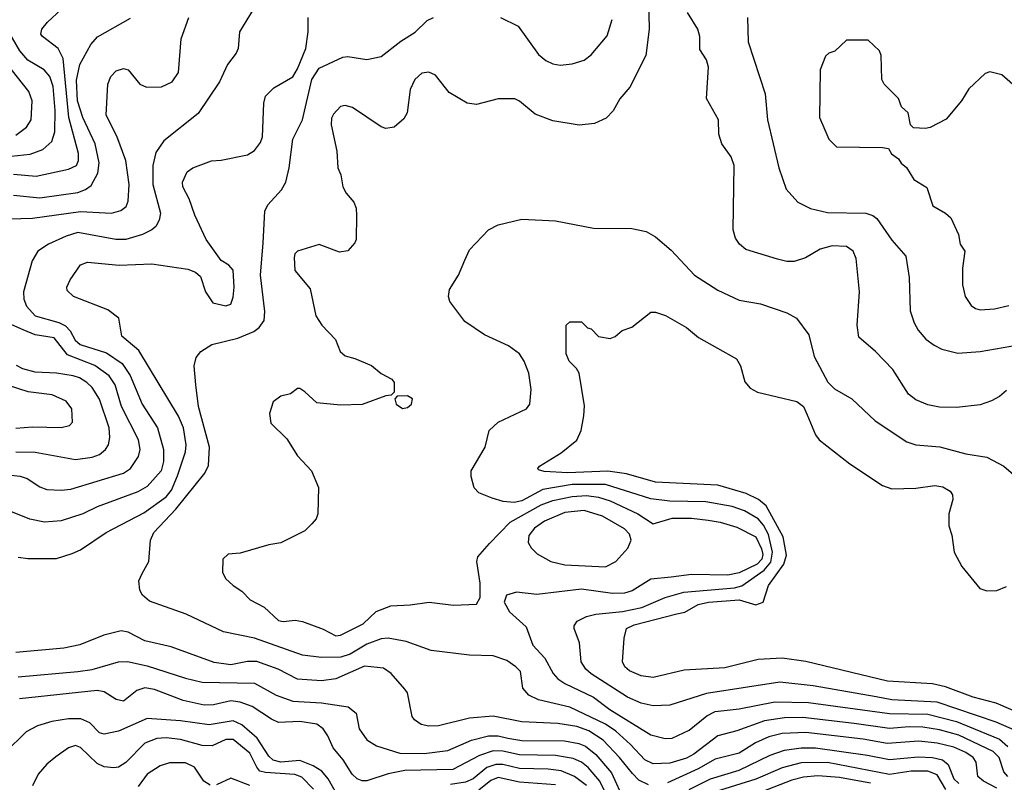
# Model space of a CAD drawing. Extents: x 997026 to 1115308, y 536381 to 619039.
# Tile 217 of 256: x 1044111 to 1048236, y 565661 to 568855. Entities that reach past the tile are written whole.
import ezdxf

# ---------------------------------------------------------------- set-up
doc = ezdxf.new("R2010")
doc.units = 0

msp = doc.modelspace()

# ---------------------------------------------------------------- linework, layer by layer
at = {"layer": '0CON20XD'}
for points in [[(1046743.8, 569005), (1046748, 568815), (1046733.8, 568705), (1046667, 568573), (1046625, 568523.3), (1046597.3, 568472.7), (1046567.3, 568442.7), (1046519.2, 568420.8), (1046455, 568413.1), (1046345, 568431.9), (1046269.7, 568459.7), (1046205, 568513.8), (1046185, 568523.8), (1046115, 568523.8), (1046025, 568500), (1045985.9, 568505.9), (1045909.7, 568549.7), (1045852.1, 568622.1), (1045825, 568635.8), (1045795, 568631.2), (1045765.9, 568604.1), (1045747.3, 568562.7), (1045733.8, 568465), (1045719.5, 568440.5), (1045680, 568405), (1045645, 568400), (1045625, 568406.2), (1045505, 568488), (1045475, 568496.2), (1045455, 568491.2), (1045425, 568460), (1045417, 568443), (1045415.8, 568415), (1045440, 568305), (1045444.2, 568235), (1045456, 568205), (1045464, 568155), (1045478.3, 568128.3), (1045511.2, 568091.2), (1045520, 568065), (1045521.2, 568035), (1045520, 567935), (1045515, 567920), (1045485, 567887.5), (1045450.7, 567880.7), (1045365, 567914), (1045275, 567886), (1045264, 567875), (1045260.5, 567859.5), (1045263.8, 567805), (1045327.5, 567727.5), (1045352, 567615), (1045376.2, 567575), (1045433.3, 567515), (1045453.3, 567465), (1045475, 567446.7), (1045515, 567436.2), (1045585, 567406.2), (1045625, 567373.3), (1045669.3, 567349.3), (1045680, 567335), (1045680, 567295), (1045667.5, 567282.5), (1045645, 567280), (1045545, 567243.8), (1045455, 567240), (1045355, 567250), (1045305, 567296.7), (1045285, 567310), (1045275, 567310), (1045245, 567287.5), (1045205, 567277.5), (1045172.5, 567255), (1045157.5, 567205), (1045162.5, 567165), (1045229.5, 567099.5), (1045275, 567028.8), (1045333.8, 566965), (1045363.3, 566895), (1045360, 566785), (1045353.3, 566765), (1045335, 566743.8), (1045305.7, 566714.3), (1045205, 566664), (1045155, 566656), (1045035, 566621.2), (1044984.1, 566615.9), (1044962.5, 566595), (1044960.7, 566540.7), (1044973.3, 566515), (1045004.4, 566484.4), (1045040.8, 566460.8), (1045076.7, 566425), (1045135, 566394), (1045195, 566338), (1045215, 566334.4), (1045265, 566340), (1045295, 566334.3), (1045382, 566302), (1045435, 566274.4), (1045455, 566276.7), (1045549.2, 566325), (1045604, 566376), (1045665, 566399.5), (1045746.4, 566403.6), (1045825.9, 566415.9), (1045927.7, 566402.3), (1046025, 566407.5), (1046040, 566435), (1046040, 566495), (1046026.2, 566585), (1046030, 566605), (1046079.1, 566660.9), (1046165, 566750), (1046295, 566822.7), (1046345, 566841), (1046425, 566857.6), (1046485, 566862.5), (1046535.7, 566855.7), (1046585, 566839.5), (1046700, 566785), (1046765, 566744), (1046845, 566766.8), (1046925, 566766.7), (1046995, 566758.8), (1047045, 566750.5), (1047115, 566728.9), (1047195, 566689.5), (1047218.6, 566638.6), (1047223.9, 566615), (1047220.2, 566595), (1047200.4, 566575), (1047125, 566537.8), (1047077.7, 566527.7), (1046925, 566530.6), (1046839.5, 566519.5), (1046755, 566512), (1046676.6, 566463.4), (1046645, 566452.9), (1046595, 566451.4), (1046465, 566469.5), (1046277, 566447), (1046192.4, 566457.6), (1046150, 566445), (1046140, 566415), (1046162.5, 566375), (1046232.2, 566312.2), (1046260.4, 566235), (1046310.7, 566180.7), (1046345.8, 566115.8), (1046365, 566093.5), (1046394.2, 566074.2), (1046515, 566017.3), (1046583.3, 565965), (1046755, 565859.1), (1046815, 565844.1), (1046844.7, 565845.3), (1046915, 565879.3), (1046990.2, 565939.8), (1047025, 565957.4), (1047125, 565969), (1047275, 565998.1), (1047415, 565995.5), (1047755, 565948.8), (1047915.6, 565945.6), (1048035, 565915.7), (1048215, 565840.8), (1048250.7, 565810.7)], [(1044085, 568207.7), (1044179.6, 568200.4), (1044315, 568229.3), (1044348.5, 568245), (1044357.2, 568265), (1044357.4, 568295), (1044316.7, 568445), (1044292.2, 568692.2), (1044271.8, 568735), (1044205.6, 568785), (1044200, 568795), (1044203.3, 568815), (1044226.7, 568845), (1044285, 568897.5)], [(1045092.5, 568905), (1045031.9, 568805), (1045025.6, 568735), (1045018.1, 568715), (1044981.9, 568668.1), (1044947.3, 568595), (1044857.9, 568462.1), (1044715, 568347.3), (1044681.7, 568298.3), (1044669, 568245), (1044668.7, 568165), (1044700.8, 568045), (1044695.4, 568015), (1044680.5, 567989.5), (1044665, 567974.5), (1044625.7, 567955), (1044555.9, 567934.1), (1044514.1, 567934.1), (1044355, 567963.9), (1044305, 567948.9), (1044231.4, 567915), (1044186.7, 567885), (1044163.6, 567845), (1044126.5, 567715), (1044127.8, 567685), (1044139.3, 567655), (1044175, 567614.7), (1044275, 567586.5), (1044302.8, 567572.8), (1044321.8, 567551.8), (1044343, 567513), (1044363.5, 567495), (1044475, 567459.6), (1044540.5, 567415), (1044573.2, 567365), (1044623.8, 567245), (1044687.4, 567145), (1044713.9, 567055), (1044712.7, 567005), (1044704.1, 566965), (1044645, 566900.3), (1044605, 566877.5), (1044435.7, 566815), (1044374.8, 566785.2)], [(1044015, 568019.6), (1044165, 568023.3), (1044365, 568051.3), (1044495, 568044.6), (1044535, 568055.5), (1044557, 568073), (1044565.4, 568095), (1044569.1, 568165), (1044556, 568265), (1044517.6, 568367.6), (1044473.6, 568455), (1044480.6, 568585), (1044492.3, 568617.7), (1044515, 568641.4), (1044545, 568651.4), (1044565.4, 568645.4), (1044614.6, 568584.6), (1044642.2, 568572.2), (1044705, 568574.5), (1044750, 568595), (1044776.2, 568633.8), (1044786.9, 568775), (1044818.9, 568865)], [(1044085, 568120.6), (1044195, 568108.8), (1044355, 568131.6), (1044386.5, 568143.5), (1044409.7, 568160.3), (1044438.4, 568211.6), (1044444.3, 568255), (1044427.6, 568335), (1044375.2, 568445), (1044353, 568515), (1044348.8, 568601.2), (1044362.7, 568667.3), (1044409.4, 568750.6), (1044436.3, 568783.7), (1044575, 568861.5)], [(1044105, 566603.1), (1044145, 566597.5), (1044265, 566598.5), (1044330.7, 566619.3), (1044365, 566634.5), (1044472.4, 566707.6), (1044630.8, 566789.2), (1044725, 566856.7), (1044746.6, 566885), (1044772.3, 566945), (1044804.8, 567045), (1044808.3, 567075), (1044797.3, 567145), (1044775.9, 567195), (1044609.3, 567469.3), (1044538.9, 567528.9), (1044525.7, 567605), (1044479.7, 567639.7), (1044336.3, 567696.3), (1044310.3, 567720.3), (1044308.8, 567735), (1044322, 567765), (1044365, 567828.8), (1044395, 567839.2), (1044527.4, 567827.4), (1044665, 567832.1), (1044815, 567810.8), (1044847, 567797), (1044868.8, 567778.8), (1044889.2, 567715), (1044919.7, 567669.7), (1044975, 567656.2), (1044995, 567663.3), (1045005, 567692.5), (1045009.2, 567735), (1045005, 567806.2), (1044987.4, 567827.4), (1044955, 567846.7), (1044892, 567935), (1044845, 568036.2), (1044821.1, 568105), (1044794.4, 568155), (1044792.9, 568175), (1044812.1, 568217.9), (1044836.7, 568235), (1044915, 568264.3), (1044955, 568266.9), (1045065, 568289.4), (1045095, 568307.5), (1045119.1, 568340.9), (1045127.8, 568365), (1045132.9, 568505), (1045140.8, 568535), (1045175, 568570), (1045255, 568616), (1045275, 568649.2), (1045309.5, 568735), (1045319.4, 568805), (1045320, 568865)], [(1048250.4, 565685), (1048234.4, 565704.4), (1048214.4, 565765), (1048189.7, 565789.7), (1048045, 565858.6), (1047965, 565880.5), (1047895, 565891.2), (1047836.8, 565893.2), (1047755, 565885.8), (1047607.4, 565907.4), (1047391.9, 565931.9), (1047315, 565931.1), (1047231.4, 565918.6), (1047115, 565876.7), (1047035, 565855.8), (1046935, 565778), (1046905, 565762), (1046835, 565740.4), (1046765, 565737.4), (1046729.1, 565755), (1046669.4, 565819.4), (1046608.1, 565875), (1046565, 565904.5), (1046415, 565975.7), (1046285, 566005.8), (1046243.3, 566025), (1046218.2, 566055), (1046208.2, 566125), (1046190, 566145), (1046151.3, 566171.3), (1046095, 566191.1), (1045995, 566193.6), (1045835, 566212.7), (1045730, 566250), (1045655, 566264.8), (1045625, 566261.1), (1045565, 566239.6), (1045495, 566196.8), (1045455.6, 566184.4), (1045375, 566182.9), (1045295, 566193.3), (1045095, 566264.8), (1044965, 566291.3), (1044808, 566365), (1044655, 566418.9), (1044625, 566444.2), (1044614.5, 566465), (1044610.5, 566505), (1044624.1, 566535.9), (1044652.4, 566585), (1044659, 566675), (1044672.3, 566707.7), (1044765, 566805.3), (1044886.9, 566955), (1044902.2, 566987.8), (1044905.3, 567065), (1044860.2, 567235), (1044848.5, 567325), (1044841.2, 567405), (1044850.1, 567439.9), (1044870, 567465), (1044915.9, 567494.1), (1045025, 567521.2), (1045091, 567549), (1045114.3, 567565.7), (1045134.6, 567595), (1045137.3, 567632.7), (1045119, 567785), (1045130.4, 567920.4), (1045137.2, 568052.8), (1045150.7, 568079.3), (1045208.2, 568141.8), (1045225.7, 568174.3), (1045240.2, 568235), (1045255.2, 568355), (1045295, 568435.7), (1045335.2, 568605), (1045365, 568651.9), (1045465, 568698.2), (1045485, 568700.3), (1045565, 568687.8), (1045625, 568700.4), (1045706.9, 568765), (1045767.4, 568802.6), (1045817.8, 568852.2), (1045845, 568864.4)], [(1046125, 568863.9), (1046198.6, 568828.6), (1046285, 568710), (1046315, 568684.5), (1046345, 568670), (1046375, 568664.6), (1046425, 568669.6), (1046475, 568686.2), (1046505, 568707.3), (1046572, 568788), (1046593.4, 568856.6)], [(1048245, 567301.9), (1048215, 567276.9), (1048182, 567258), (1048135, 567242.2), (1048035, 567230.5), (1047965, 567231.5), (1047915, 567241.9), (1047865, 567263.1), (1047835, 567287.1), (1047769.5, 567389.5), (1047696, 567465), (1047626, 567525), (1047620, 567575), (1047629.5, 567715), (1047614.5, 567855), (1047602.9, 567885), (1047575, 567905.5), (1047515, 567908.2), (1047465, 567894.4), (1047402.8, 567857.2), (1047355, 567842.2), (1047325, 567842.2), (1047285, 567851.9), (1047153, 567893), (1047126.7, 567915), (1047110.3, 567940.3), (1047100, 567975), (1047104.3, 568245), (1047091.3, 568281.3), (1047052, 568335), (1047040, 568375), (1047038, 568435), (1046988.6, 568525), (1046995.9, 568655.9), (1046987.7, 568687.7), (1046960.7, 568730.7), (1046960, 568785), (1046951.2, 568815), (1046908.8, 568885)], [(1047160.4, 568865), (1047162.6, 568762.6), (1047233.8, 568545), (1047243.1, 568435), (1047290.8, 568235), (1047321.8, 568145), (1047371.3, 568091.3), (1047424.2, 568064.2), (1047495, 568047.3), (1047655, 568044.7), (1047685, 568035.3), (1047702.2, 568022.2), (1047765, 567931.4), (1047822.9, 567865), (1047837.8, 567775), (1047841.5, 567635), (1047857.5, 567585), (1047874.5, 567555), (1047906.4, 567516.4), (1047941.3, 567491.3), (1047974.7, 567474.7), (1048041.7, 567458.3), (1048135, 567465.3), (1048295, 567493.8)], [(1044075, 568284.1), (1044155, 568292), (1044208.3, 568311.7), (1044245.9, 568345), (1044258.1, 568385), (1044259.8, 568475), (1044250.4, 568575), (1044237.7, 568617.7), (1044213.1, 568645), (1044145, 568685.2), (1044110.9, 568725), (1044064.7, 568805)], [(1048294.4, 568564.4), (1048225, 568623.8), (1048175, 568636.2), (1048155, 568630), (1048086.7, 568565), (1048056.2, 568515), (1047991.7, 568438.3), (1047925, 568403.8), (1047905, 568398.8), (1047855, 568402.5), (1047842.5, 568415), (1047832.5, 568465), (1047805, 568490), (1047792.5, 568525), (1047732.5, 568585), (1047722.5, 568605), (1047720, 568705), (1047712.5, 568725), (1047665, 568770), (1047575, 568770), (1047526.1, 568723.9), (1047500, 568715), (1047487, 568703), (1047463.8, 568645), (1047462, 568445), (1047484, 568394), (1047500, 568355), (1047532.5, 568322.5), (1047725, 568320), (1047750, 568315), (1047763.6, 568293.6), (1047793, 568273), (1047803.6, 568253.6), (1047826.4, 568236.4), (1047856.1, 568186.1), (1047911.7, 568151.7), (1047936.7, 568075), (1047990, 568045), (1048011.2, 568025), (1048043.8, 567955), (1048051.2, 567915), (1048070, 567885), (1048060, 567815), (1048060, 567745), (1048072, 567695), (1048097.3, 567657.3), (1048115, 567646), (1048135, 567640)], [(1044095, 568371.8), (1044138.9, 568405), (1044159.2, 568435), (1044163.1, 568515), (1044149.6, 568555), (1044005, 568734.2)], [(1048310.5, 565865), (1048202.4, 565912.4), (1047955, 565997), (1047765, 566006.3), (1047698.8, 566018.8), (1047435, 566064.4), (1047295, 566079.6), (1046987.5, 566032.5), (1046835, 565984.1), (1046765, 565981.1), (1046715, 565992.3), (1046657.5, 566017.5), (1046504.6, 566114.6), (1046482.1, 566135), (1046462.7, 566165), (1046455.5, 566245), (1046433.3, 566305), (1046433.8, 566316.2), (1046446.9, 566335), (1046484.8, 566355.2), (1046524.8, 566365.2), (1046636.1, 566376.1), (1046717.6, 566392.4), (1046815.4, 566434.6), (1046892.8, 566457.2), (1047105, 566475.4), (1047136, 566484), (1047230.3, 566549.7), (1047257.7, 566582.3), (1047264.3, 566624.3), (1047248.1, 566698.1), (1047227.5, 566737.5), (1047204.2, 566764.2), (1047147.4, 566797.4), (1047095.9, 566815.9), (1046985.1, 566835.1), (1046835, 566838.2), (1046755, 566847.5), (1046565, 566908.1), (1046425, 566907.8), (1046302.6, 566887.4), (1046215, 566840.4), (1046182.9, 566832.9), (1046136.4, 566836.4), (1046090.5, 566850.5), (1046033.8, 566873.8), (1046014.5, 566894.5), (1046001.7, 566941.7), (1046002.2, 566965), (1046061.5, 567065), (1046078.1, 567135), (1046115, 567168.8), (1046234.7, 567225.3), (1046248.5, 567245), (1046254.2, 567305.8), (1046243.3, 567375), (1046224.2, 567425), (1046205, 567455.5), (1046158.5, 567488.5), (1046058, 567535), (1045975, 567591.4), (1045912.9, 567675), (1045907.1, 567695), (1045911.4, 567725), (1045949.4, 567785), (1045975, 567847.5), (1045995, 567891.2), (1046074.4, 567975.6), (1046115, 567996), (1046215, 568020), (1046355, 568012.9), (1046515, 567982.5), (1046675, 567980), (1046735, 567968.6), (1046775, 567945.7), (1046840.2, 567890.2), (1046937.8, 567785), (1047035, 567722.7), (1047125, 567680.9), (1047215, 567664.5), (1047325, 567627.3), (1047364.6, 567604.6), (1047416.4, 567535), (1047439.4, 567445), (1047496.2, 567336.2), (1047525, 567308.9), (1047597.5, 567267.5), (1047695.3, 567175.3), (1047826.8, 567086.8), (1047865, 567074.6), (1047965.3, 567065.3), (1048075, 567037.3), (1048162.7, 567022.7), (1048234.4, 566984.4), (1048295, 566932)], [(1048135, 567640), (1048195, 567644.2), (1048255, 567658.6)], [(1043995, 566955.4), (1044112.6, 566942.6), (1044142.6, 566932.6), (1044195, 566898.1), (1044225, 566887.8), (1044283.8, 566883.8), (1044325, 566889.2), (1044545, 566955.9), (1044575, 566975.5), (1044608.7, 567025), (1044615.8, 567055), (1044608.4, 567095), (1044537.4, 567235), (1044510.9, 567325), (1044485, 567363.5), (1044425, 567406.8), (1044310.7, 567450.7), (1044255, 567522.5), (1044175, 567535.6), (1044125, 567556.6), (1043991.4, 567615)], [(1048315, 565943.5), (1048202.3, 565992.3), (1048105, 566017.3), (1047989.4, 566060.6), (1047935, 566073.3), (1047746.7, 566085), (1047405, 566166.1), (1047305, 566180), (1047205, 566175.4), (1047065, 566140.6), (1046895, 566130.4), (1046765, 566099.2), (1046715, 566106.2), (1046665, 566127.8), (1046645.7, 566145), (1046635.7, 566165), (1046642.9, 566265), (1046652.9, 566305), (1046685, 566320), (1046864.2, 566365.8), (1046897.2, 566372.8), (1046952.9, 566405), (1046996.2, 566415), (1047124.5, 566424.5), (1047195, 566404.1), (1047225, 566415.6), (1047247.6, 566485), (1047312, 566575), (1047322.8, 566612.8), (1047309.4, 566689.4), (1047238.4, 566818.4), (1047205.4, 566845.4), (1047155, 566870.2), (1047035, 566905.2), (1046775, 566918.5), (1046652.5, 566952.5), (1046575, 566963.7), (1046407.1, 566957.1), (1046308, 566962), (1046285, 566970), (1046282, 566975), (1046288.8, 566985), (1046379.8, 567040.2), (1046445, 567093.3), (1046462.5, 567135), (1046474.3, 567195.7), (1046477.3, 567237.3), (1046454.1, 567374.1), (1046444.1, 567394.1), (1046413.3, 567425), (1046400, 567455), (1046400, 567575), (1046415, 567590), (1046465, 567590), (1046490, 567565), (1046505, 567560), (1046535, 567527.5), (1046585, 567520), (1046605, 567527.5), (1046635, 567553.3), (1046675, 567566.7), (1046755, 567630), (1046775, 567630), (1046815.9, 567615.9), (1046905, 567566.2), (1046954.3, 567524.3), (1047113.8, 567435), (1047130.8, 567405), (1047148.8, 567338.8), (1047171.3, 567311.3), (1047202.5, 567295), (1047366, 567256), (1047394.2, 567235), (1047410.2, 567200.2), (1047445, 567116.2), (1047460.8, 567095), (1047588, 566995), (1047725, 566904.3), (1047765, 566890.6), (1047865, 566892.9), (1047945, 566903.6), (1047978.1, 566898.1), (1048009.7, 566879.7), (1048018.8, 566865), (1048020, 566845), (1048003.8, 566785), (1048003.8, 566735), (1048015.8, 566695.8), (1048026, 566625), (1048058, 566565), (1048132.7, 566472.7), (1048162.3, 566462.3), (1048205, 566463.8), (1048245, 566481.2)], [(1044094.8, 567044.8), (1044175, 567043.3), (1044345, 567013.2), (1044415, 567023.2), (1044445.7, 567034.3), (1044470.9, 567055), (1044483.1, 567075), (1044488.8, 567105), (1044485.7, 567145), (1044445, 567265.5), (1044415, 567314.6), (1044392.7, 567335), (1044361.8, 567355), (1044335, 567363.6), (1044265, 567374.5), (1044175, 567378.3), (1044123.3, 567393.3), (1044097.3, 567407.3)], [(1044095, 567144.1), (1044165, 567149.6), (1044285, 567146.5), (1044320, 567155), (1044331.4, 567168.6), (1044329.4, 567225), (1044305, 567257.9), (1044246.6, 567283.4), (1044145.9, 567295.9), (1044063.5, 567323.5)], [(1045715, 567226.7), (1045735, 567231.2), (1045752.5, 567245), (1045756.4, 567266.4), (1045735, 567280), (1045691.7, 567278.3), (1045682.5, 567267.5), (1045687.5, 567245), (1045715, 567226.7)], [(1044374.8, 566785.2), (1044285, 566755.3), (1044215, 566750.7), (1044152.6, 566762.6), (1044045.9, 566805.9)], [(1046565, 566562.9), (1046608.2, 566585), (1046659.1, 566640.9), (1046672.9, 566675), (1046665, 566700.4), (1046645, 566721.9), (1046552.2, 566775), (1046475, 566799), (1046395, 566791), (1046308.8, 566755), (1046268.2, 566725), (1046244.1, 566695), (1046241.1, 566665), (1046253.4, 566643.4), (1046278.3, 566618.3), (1046335.3, 566585.3), (1046395, 566571.6), (1046565, 566562.9)], [(1046745, 565649.7), (1046705, 565670), (1046677.5, 565697.5), (1046624.3, 565765), (1046555, 565837.4), (1046495, 565876.8), (1046445, 565894.5), (1046365, 565906.7), (1046215, 565913.3), (1046095, 565938), (1045995, 565930), (1045865, 565897.5), (1045825, 565895.7), (1045793.2, 565903.2), (1045765, 565922), (1045755.7, 565935.7), (1045735.8, 566035), (1045725, 566051.2), (1045666.6, 566116.6), (1045635, 566138.2), (1045555, 566146.9), (1045435.3, 566094.7), (1045375, 566085.9), (1045275, 566092.6), (1045194.1, 566134.1), (1045103.7, 566166.3), (1045065, 566166.7), (1044995, 566153.3), (1044925, 566162.2), (1044745, 566227.6), (1044635, 566252.7), (1044565, 566288.9), (1044535.4, 566294.6), (1044463.3, 566276.7), (1044363.3, 566236.7), (1044295, 566222.7), (1044095, 566203.9)], [(1044105, 566102.9), (1044355, 566124.8), (1044415, 566133.8), (1044525, 566164.7), (1044563, 566167), (1044645, 566148.9), (1044805, 566096.5), (1044875, 566080.8), (1045095, 566075.7), (1045185.9, 566025.9), (1045255, 566000.9), (1045375, 565994), (1045486.6, 565976.6), (1045520.8, 565950.8), (1045532.5, 565885), (1045565, 565838.9), (1045605, 565813.8), (1045703.1, 565783.1), (1045805, 565780.8), (1045905, 565794.3), (1046003.3, 565836.7), (1046074.8, 565855.2), (1046115, 565855.5), (1046155.9, 565845.9), (1046215, 565835.2), (1046393.7, 565833.7), (1046452.9, 565822.9), (1046481.5, 565811.5), (1046525, 565776.5), (1046590.4, 565700.4), (1046645, 565580)], [(1046608.9, 565528.9), (1046541.2, 565665), (1046492.9, 565722.9), (1046465, 565744.8), (1046429.7, 565759.7), (1046355, 565773.6), (1046205, 565776.4), (1046135, 565790.9), (1046095, 565792.1), (1046036.6, 565773.4), (1045925, 565714.4), (1045725, 565710.8), (1045654.5, 565695.5), (1045565, 565666.6), (1045545, 565667.3), (1045525, 565675.4), (1045503.8, 565695), (1045466.2, 565755), (1045424.4, 565804.4), (1045401.9, 565855), (1045382.7, 565885), (1045355, 565903.7), (1045284.8, 565914.8), (1045195, 565910.9), (1045165, 565924.7), (1045085, 565978.6), (1045035, 565996.2), (1044995, 566001.6), (1044923.3, 565985), (1044883.8, 565983.8), (1044795, 566003.1), (1044675, 566048.8), (1044635, 566056.3), (1044601.9, 566045), (1044545, 566000.6), (1044515, 566007.5), (1044465, 566039.1), (1044435.2, 566045.2), (1044109.5, 566010.5)], [(1045445, 565600.7), (1045402.5, 565675), (1045376.8, 565706.8), (1045339.9, 565729.9), (1045285, 565752.1), (1045205, 565744.6), (1045173.3, 565753.3), (1045155, 565769.5), (1045105.4, 565845.4), (1045041.1, 565901.1), (1045005, 565918.5), (1044905, 565900.9), (1044785, 565918.3), (1044645, 565927.4), (1044525, 565875.3), (1044465, 565862.9), (1044445, 565867.5), (1044405, 565910), (1044367, 565927), (1044315, 565927), (1044244.8, 565915.2), (1044185, 565897.2), (1044137.7, 565872.3), (1044049.5, 565785)], [(1045342.3, 565632.3), (1045292.7, 565682.7), (1045263.2, 565693.2), (1045141.1, 565701.1), (1045117.5, 565707.5), (1045103.6, 565723.6), (1045075, 565783.2), (1045005, 565840.2), (1044975, 565839.6), (1044916.5, 565813.5), (1044875.4, 565814.6), (1044785, 565840.2), (1044725, 565846.7), (1044685, 565844.1), (1044635.2, 565824.8), (1044555, 565743.1), (1044525.3, 565724.7), (1044505, 565720.8), (1044465, 565726.1), (1044435, 565739.3), (1044365, 565806.2), (1044345, 565814.5), (1044315, 565804.5), (1044262.4, 565767.6), (1044225, 565736.7), (1044188.2, 565695), (1044164, 565646)], [(1048205, 565635.5), (1048148.2, 565665), (1048125.3, 565685), (1048117.6, 565745), (1048104.7, 565765), (1048075, 565786.2), (1048025, 565808.3), (1047955, 565824.8), (1047877.3, 565832.7), (1047745, 565822.6), (1047645, 565841.6), (1047405, 565869.8), (1047305, 565864.8), (1047248.9, 565851.1), (1047193.5, 565826.5), (1047125, 565782.6), (1047025, 565757.2), (1046953.3, 565716.7), (1046825, 565658.1)], [(1046915, 565630.7), (1047005, 565675.8), (1047125, 565711), (1047255, 565774), (1047315.4, 565794.6), (1047384.6, 565805.4), (1047445, 565805.5), (1047662, 565775), (1047755, 565756.4), (1047875, 565767), (1047935, 565764.8), (1047976.2, 565755), (1048000.2, 565735), (1048025, 565675.3), (1048044.8, 565655)], [(1044909.1, 565649.1), (1044882.9, 565665), (1044843.6, 565723.6), (1044805, 565742.1), (1044738.1, 565741.9), (1044699.7, 565730.3), (1044644.8, 565695.2), (1044607.3, 565642.7)], [(1046485, 565647.7), (1046435.6, 565685.6), (1046378.7, 565708.7), (1046325, 565716), (1046205, 565718), (1046135, 565734.6), (1046105, 565735.7), (1046067.5, 565722.5), (1046010.8, 565675), (1045978.8, 565661.2), (1045915, 565652)], [(1047990.7, 565630.7), (1047955, 565691.5), (1047915, 565707.4), (1047845, 565707), (1047755, 565694), (1047495, 565743.4), (1047385, 565741.6), (1047305, 565721.4), (1047195, 565673.2), (1047025, 565621.1)], [(1045075, 565646.9), (1044995, 565678), (1044935, 565650)], [(1046355, 565649.8), (1046205, 565660.9), (1046115, 565680.2), (1046085, 565668.6), (1046035, 565627.5)], [(1047675, 565656.6), (1047545, 565680.5), (1047455, 565687.4), (1047395, 565681.9), (1047345, 565669.6), (1047195, 565611.6)]]:
    msp.add_lwpolyline(points, dxfattribs=at)

doc.saveas('drawing.dxf')
